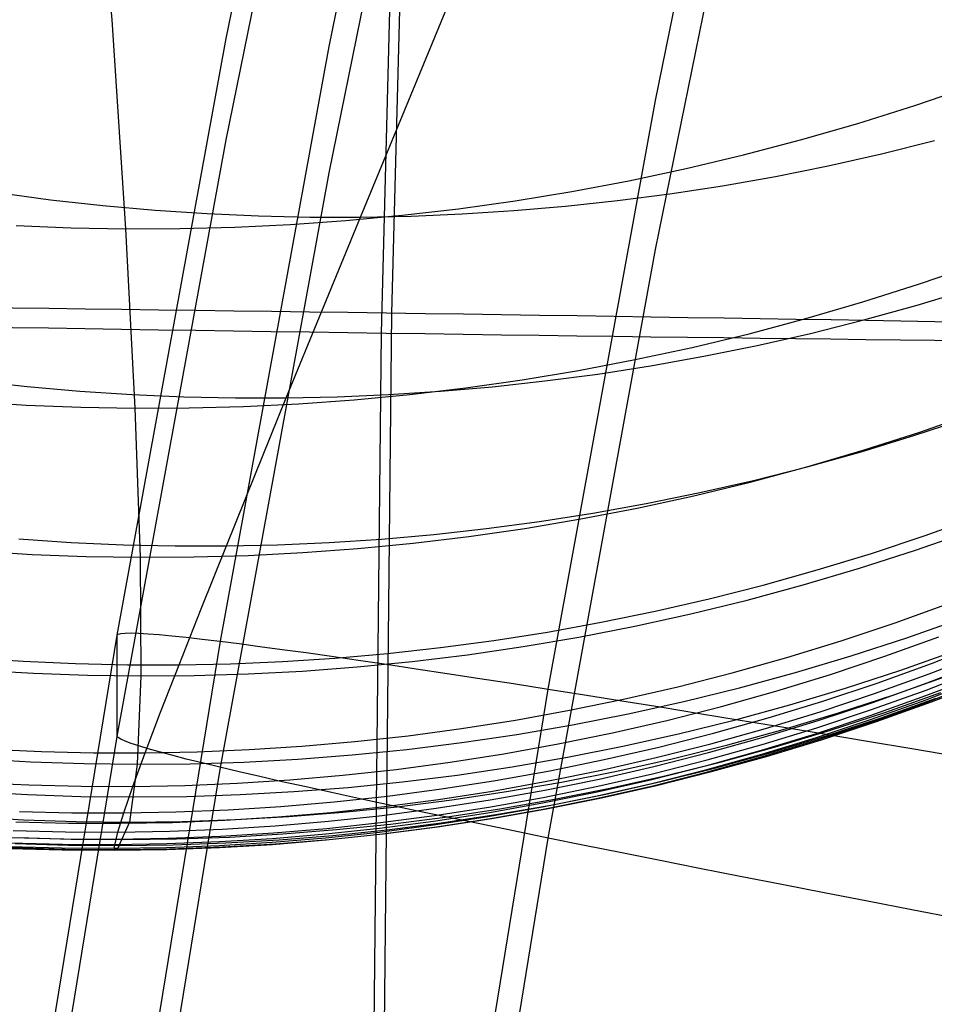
# Model space of a CAD drawing. Extents: x -1634 to -184, y -278 to 263.
# Tile 45 of 242: x -1616.65 to -1610.54, y 64.24 to 70.83. Entities that reach past the tile are written whole.
import ezdxf

# ---------------------------------------------------------------- set-up
doc = ezdxf.new("R2010")
doc.units = 0
doc.layers.add('PREDEFINITO', color=7, linetype='CONTINUOUS')

msp = doc.modelspace()

# ---------------------------------------------------------------- linework, layer by layer
at = {"layer": 'PREDEFINITO'}
for p, q in [((-1613.8583, 80.7793, 306.6842), (-1614.166, 68.8655, 306.7553)), ((-1613.926, 80.6755, 286.6846), (-1614.2345, 68.7335, 286.7558)), ((-1615.2715, 70.7038, 432.4755), (-1614.4663, 74.6782, 432.3858)), ((-1614.5832, 70.649, 436.1587), (-1613.7808, 74.6098, 436.0692)), ((-1612.4, 70.2881, 439.5578), (-1611.6067, 74.2058, 439.4693)), ((-1615.2715, 70.0265, 402.4832), (-1614.4663, 74.001, 402.3934)), ((-1614.5832, 69.8055, 398.8063), (-1613.7808, 73.7663, 398.7169)), ((-1612.4, 69.2916, 395.4269), (-1611.6067, 73.2093, 395.3385)), ((-1616.1014, 71.5683, 552.2557), (-1616.0368, 70.8293, 555.2911)), ((-1614.0936, 70.1886, 637.917), (-1613.792, 70.9173, 640.4431)), ((-1616.0368, 70.8293, 555.2911), (-1615.945, 69.4307, 561.6107)), ((-1615.9999, 66.7133, 432.5657), (-1615.2715, 70.7038, 432.4755)), ((-1615.309, 66.6716, 436.2485), (-1614.5832, 70.649, 436.1587)), ((-1610.6663, 70.2564, 562.053), (-1610.2853, 70.387, 562.0967)), ((-1613.1179, 66.3522, 439.6467), (-1612.4, 70.2881, 439.5578)), ((-1611.0482, 70.1358, 562.011), (-1610.6663, 70.2564, 562.053)), ((-1614.3739, 69.5092, 635.3744), (-1614.0936, 70.1886, 637.917)), ((-1611.4308, 70.0252, 561.9705), (-1611.0482, 70.1358, 562.011)), ((-1615.9999, 66.0361, 402.5733), (-1615.2715, 70.0265, 402.4832)), ((-1611.8136, 69.9244, 561.9317), (-1611.4308, 70.0252, 561.9705)), ((-1610.8909, 69.9319, 635.1542), (-1610.5361, 70.0202, 635.1187)), ((-1612.1963, 69.8334, 561.8945), (-1611.8136, 69.9244, 561.9317)), ((-1611.2454, 69.8524, 635.1872), (-1610.8909, 69.9319, 635.1542)), ((-1615.309, 65.8282, 398.8961), (-1614.5832, 69.8055, 398.8063)), ((-1612.5785, 69.7521, 561.8589), (-1612.1963, 69.8334, 561.8945)), ((-1611.5993, 69.7815, 635.2177), (-1611.2454, 69.8524, 635.1872)), ((-1612.9599, 69.6804, 561.8249), (-1612.5785, 69.7521, 561.8589)), ((-1611.9523, 69.7191, 635.2456), (-1611.5993, 69.7815, 635.2177)), ((-1613.3402, 69.618, 561.7926), (-1612.9599, 69.6804, 561.8249)), ((-1612.3041, 69.6652, 635.2711), (-1611.9523, 69.7191, 635.2456)), ((-1616.801, 69.6724, 635.3954), (-1616.4477, 69.6252, 635.3991)), ((-1616.4477, 69.6252, 635.3991), (-1616.0962, 69.5863, 635.4005)), ((-1613.719, 69.5649, 561.7619), (-1613.3402, 69.618, 561.7926)), ((-1613.0029, 69.5819, 635.3149), (-1612.6544, 69.6195, 635.2942)), ((-1612.6544, 69.6195, 635.2942), (-1612.3041, 69.6652, 635.2711)), ((-1616.0962, 69.5863, 635.4005), (-1615.7467, 69.5555, 635.3996)), ((-1615.7467, 69.5555, 635.3996), (-1615.3995, 69.5325, 635.3965)), ((-1614.0961, 69.5209, 561.7328), (-1613.719, 69.5649, 561.7619)), ((-1613.6934, 69.5304, 635.3492), (-1613.3493, 69.5523, 635.3332)), ((-1613.3493, 69.5523, 635.3332), (-1613.0029, 69.5819, 635.3149)), ((-1615.3995, 69.5325, 635.3965), (-1615.0548, 69.5173, 635.3912)), ((-1615.0548, 69.5173, 635.3912), (-1614.7128, 69.5096, 635.3838)), ((-1614.8437, 69.4594, 561.6793), (-1614.471, 69.4858, 561.7052)), ((-1614.7128, 69.5096, 635.3838), (-1614.3739, 69.5092, 635.3744)), ((-1614.6327, 68.8795, 632.8166), (-1614.3739, 69.5092, 635.3744)), ((-1614.471, 69.4858, 561.7052), (-1614.0961, 69.5209, 561.7328)), ((-1614.3739, 69.5092, 635.3744), (-1614.0351, 69.5161, 635.3629)), ((-1614.0351, 69.5161, 635.3629), (-1613.6934, 69.5304, 635.3492)), ((-1616.6762, 69.4522, 561.5719), (-1616.309, 69.4374, 561.5907)), ((-1616.309, 69.4374, 561.5907), (-1615.945, 69.4307, 561.6107)), ((-1615.945, 69.4307, 561.6107), (-1615.5809, 69.4321, 561.6321)), ((-1615.945, 69.4307, 561.6107), (-1615.8819, 68.2309, 567.9816)), ((-1615.5809, 69.4321, 561.6321), (-1615.2137, 69.4416, 561.6549)), ((-1615.2137, 69.4416, 561.6549), (-1614.8437, 69.4594, 561.6793)), ((-1613.1179, 65.3557, 395.5158), (-1612.4, 69.2916, 395.4269)), ((-1610.6354, 69.0621, 568.4201), (-1610.2567, 69.1931, 568.4612)), ((-1611.015, 68.9412, 568.3802), (-1610.6354, 69.0621, 568.4201)), ((-1610.6503, 68.9203, 630.0436), (-1610.2934, 69.0284, 630.0128)), ((-1611.3952, 68.8303, 568.3417), (-1611.015, 68.9412, 568.3802)), ((-1611.0076, 68.8214, 630.072), (-1610.6503, 68.9203, 630.0436)), ((-1614.8699, 68.2996, 630.2442), (-1614.6327, 68.8795, 632.8166)), ((-1614.166, 68.8655, 306.7553), (-1614.2395, 61.9212, 306.8043)), ((-1611.7757, 68.7291, 568.3044), (-1611.3952, 68.8303, 568.3417)), ((-1611.3649, 68.7314, 630.0983), (-1611.0076, 68.8214, 630.072)), ((-1614.2345, 68.7335, 286.7558), (-1614.3082, 61.7727, 286.805)), ((-1612.1561, 68.6378, 568.2685), (-1611.7757, 68.7291, 568.3044)), ((-1611.7218, 68.6504, 630.1223), (-1611.3649, 68.7314, 630.0983)), ((-1612.536, 68.5561, 568.2339), (-1612.1561, 68.6378, 568.2685)), ((-1612.0781, 68.5781, 630.1442), (-1611.7218, 68.6504, 630.1223)), ((-1612.915, 68.484, 568.2006), (-1612.536, 68.5561, 568.2339)), ((-1612.4334, 68.5145, 630.1639), (-1612.0781, 68.5781, 630.1442)), ((-1612.7875, 68.4595, 630.1814), (-1612.4334, 68.5145, 630.1639)), ((-1613.293, 68.4212, 568.1686), (-1612.915, 68.484, 568.2006)), ((-1613.14, 68.4128, 630.1969), (-1612.7875, 68.4595, 630.1814)), ((-1616.9551, 68.416, 630.2384), (-1616.6017, 68.3767, 630.2442)), ((-1616.6017, 68.3767, 630.2442), (-1616.2503, 68.3456, 630.2481)), ((-1614.0442, 68.3233, 568.1086), (-1613.6695, 68.3677, 568.1379)), ((-1613.8392, 68.344, 630.2217), (-1613.4906, 68.3744, 630.2103)), ((-1613.6695, 68.3677, 568.1379), (-1613.293, 68.4212, 568.1686)), ((-1613.4906, 68.3744, 630.2103), (-1613.14, 68.4128, 630.1969)), ((-1616.2503, 68.3456, 630.2481), (-1615.9012, 68.3225, 630.2499)), ((-1615.9012, 68.3225, 630.2499), (-1615.5546, 68.3073, 630.2498)), ((-1615.5546, 68.3073, 630.2498), (-1615.2107, 68.2997, 630.2479)), ((-1615.2107, 68.2997, 630.2479), (-1614.8699, 68.2996, 630.2442)), ((-1615.0808, 67.7808, 627.7147), (-1614.8699, 68.2996, 630.2442)), ((-1614.8699, 68.2996, 630.2442), (-1614.529, 68.3068, 630.2386)), ((-1614.529, 68.3068, 630.2386), (-1614.1854, 68.3216, 630.2311)), ((-1614.4169, 68.2878, 568.0806), (-1614.0442, 68.3233, 568.1086)), ((-1614.1854, 68.3216, 630.2311), (-1613.8392, 68.344, 630.2217)), ((-1616.9764, 68.2741, 567.919), (-1616.6087, 68.2515, 567.9389)), ((-1616.6087, 68.2515, 567.9389), (-1616.2438, 68.2371, 567.9598)), ((-1616.2438, 68.2371, 567.9598), (-1615.8819, 68.2309, 567.9816)), ((-1615.8819, 68.2309, 567.9816), (-1615.52, 68.2328, 568.0044)), ((-1615.8819, 68.2309, 567.9816), (-1615.8478, 67.2338, 574.3839)), ((-1615.52, 68.2328, 568.0044), (-1615.1551, 68.2427, 568.0285)), ((-1615.1551, 68.2427, 568.0285), (-1614.7873, 68.261, 568.0539)), ((-1614.7873, 68.261, 568.0539), (-1614.4169, 68.2878, 568.0806)), ((-1610.667, 68.0494, 625.0447), (-1610.3084, 68.1682, 625.022)), ((-1610.6341, 68.0703, 574.8183), (-1610.2579, 68.2014, 574.8569)), ((-1611.0262, 67.9398, 625.0656), (-1610.667, 68.0494, 625.0447)), ((-1611.0114, 67.9491, 574.7807), (-1610.6341, 68.0703, 574.8183)), ((-1611.3892, 67.8379, 574.744), (-1611.0114, 67.9491, 574.7807)), ((-1611.3858, 67.8395, 625.0845), (-1611.0262, 67.9398, 625.0656)), ((-1611.7673, 67.7365, 574.7084), (-1611.3892, 67.8379, 574.744)), ((-1611.7453, 67.7482, 625.1015), (-1611.3858, 67.8395, 625.0845)), ((-1615.2706, 67.3101, 625.1734), (-1615.0808, 67.7808, 627.7147)), ((-1612.1453, 67.6448, 574.6737), (-1611.7673, 67.7365, 574.7084)), ((-1612.1045, 67.666, 625.1166), (-1611.7453, 67.7482, 625.1015)), ((-1612.5228, 67.5628, 574.6401), (-1612.1453, 67.6448, 574.6737)), ((-1612.4629, 67.5927, 625.1299), (-1612.1045, 67.666, 625.1166)), ((-1612.8204, 67.5282, 625.1414), (-1612.4629, 67.5927, 625.1299)), ((-1613.1765, 67.4724, 625.1511), (-1612.8204, 67.5282, 625.1414)), ((-1612.8995, 67.4903, 574.6074), (-1612.5228, 67.5628, 574.6401)), ((-1610.5969, 67.3802, 620.0239), (-1610.237, 67.5098, 620.0099)), ((-1613.5311, 67.4251, 625.159), (-1613.1765, 67.4724, 625.1511)), ((-1613.2751, 67.4272, 574.5759), (-1612.8995, 67.4903, 574.6074)), ((-1614.2343, 67.3553, 625.1697), (-1613.8838, 67.3861, 625.1652)), ((-1614.0217, 67.3284, 574.5158), (-1613.6493, 67.3733, 574.5453)), ((-1613.8838, 67.3861, 625.1652), (-1613.5311, 67.4251, 625.159)), ((-1613.6493, 67.3733, 574.5453), (-1613.2751, 67.4272, 574.5759)), ((-1610.9577, 67.2601, 620.0363), (-1610.5969, 67.3802, 620.0239)), ((-1610.6625, 67.2812, 581.2419), (-1610.2886, 67.4125, 581.2779)), ((-1616.6583, 67.3567, 625.1562), (-1616.3074, 67.3333, 625.163)), ((-1616.3074, 67.3333, 625.163), (-1615.959, 67.3179, 625.1681)), ((-1615.959, 67.3179, 625.1681), (-1615.6134, 67.3102, 625.1715)), ((-1615.6134, 67.3102, 625.1715), (-1615.2706, 67.3101, 625.1734)), ((-1615.4394, 66.8878, 622.6218), (-1615.2706, 67.3101, 625.1734)), ((-1615.2706, 67.3101, 625.1734), (-1614.928, 67.3175, 625.1738)), ((-1614.928, 67.3175, 625.1738), (-1614.5825, 67.3324, 625.1725)), ((-1614.5825, 67.3324, 625.1725), (-1614.2343, 67.3553, 625.1697)), ((-1614.392, 67.2925, 574.4873), (-1614.0217, 67.3284, 574.5158)), ((-1616.9355, 67.2754, 574.3154), (-1616.5701, 67.2532, 574.3376)), ((-1616.5701, 67.2532, 574.3376), (-1616.2074, 67.2394, 574.3604)), ((-1616.2074, 67.2394, 574.3604), (-1615.8478, 67.2338, 574.3839)), ((-1615.4882, 67.2361, 574.4082), (-1615.1256, 67.2465, 574.4336)), ((-1615.1256, 67.2465, 574.4336), (-1614.7601, 67.2652, 574.4599)), ((-1614.7601, 67.2652, 574.4599), (-1614.392, 67.2925, 574.4873)), ((-1611.3191, 67.1494, 620.0471), (-1610.9577, 67.2601, 620.0363)), ((-1611.0373, 67.1599, 581.2065), (-1610.6625, 67.2812, 581.2419)), ((-1615.8478, 67.2338, 574.3839), (-1615.4882, 67.2361, 574.4082)), ((-1615.8478, 67.2338, 574.3839), (-1615.8428, 66.4397, 580.812)), ((-1611.6808, 67.048, 620.0563), (-1611.3191, 67.1494, 620.0471)), ((-1611.4128, 67.0485, 581.1718), (-1611.0373, 67.1599, 581.2065)), ((-1612.0424, 66.9558, 620.0639), (-1611.6808, 67.048, 620.0563)), ((-1611.7884, 66.9469, 581.1377), (-1611.4128, 67.0485, 581.1718)), ((-1612.4036, 66.8728, 620.07), (-1612.0424, 66.9558, 620.0639)), ((-1612.164, 66.855, 581.1044), (-1611.7884, 66.9469, 581.1377)), ((-1610.7977, 66.7954, 615.1191), (-1610.4359, 66.9259, 615.1157)), ((-1615.5868, 66.5142, 620.0608), (-1615.4394, 66.8878, 622.6218)), ((-1612.7641, 66.7988, 620.0746), (-1612.4036, 66.8728, 620.07)), ((-1612.5391, 66.7726, 581.0717), (-1612.164, 66.855, 581.1044)), ((-1613.1236, 66.7337, 620.0777), (-1612.7641, 66.7988, 620.0746)), ((-1611.1605, 66.6744, 615.1212), (-1610.7977, 66.7954, 615.1191)), ((-1610.7203, 66.6955, 587.684), (-1610.3488, 66.8267, 587.7175)), ((-1616.6506, 62.7325, 432.6555), (-1615.9999, 66.7133, 432.5657)), ((-1615.9999, 66.7133, 432.5657), (-1615.9942, 66.72, 432.907)), ((-1615.9999, 66.0361, 402.5733), (-1615.9999, 66.7133, 432.5657)), ((-1615.9942, 66.72, 432.907), (-1615.977, 66.7246, 433.248)), ((-1615.977, 66.7246, 433.248), (-1615.9484, 66.7271, 433.5882)), ((-1615.9484, 66.7271, 433.5882), (-1615.9083, 66.7275, 433.9273)), ((-1615.9083, 66.7275, 433.9273), (-1615.8569, 66.7259, 434.2649)), ((-1615.8569, 66.7259, 434.2649), (-1615.7942, 66.7221, 434.6005)), ((-1615.7942, 66.7221, 434.6005), (-1615.7202, 66.7163, 434.9338)), ((-1615.7202, 66.7163, 434.9338), (-1615.6351, 66.7083, 435.2643)), ((-1613.4817, 66.6773, 620.0794), (-1613.1236, 66.7337, 620.0777)), ((-1612.9134, 66.6998, 581.0398), (-1612.5391, 66.7726, 581.0717)), ((-1615.9576, 62.7033, 436.3381), (-1615.309, 66.6716, 436.2485)), ((-1615.6351, 66.7083, 435.2643), (-1615.539, 66.6983, 435.5918)), ((-1615.539, 66.6983, 435.5918), (-1615.4319, 66.6863, 435.9158)), ((-1615.4319, 66.6863, 435.9158), (-1615.314, 66.6722, 436.236)), ((-1615.314, 66.6722, 436.236), (-1615.1854, 66.6561, 436.5519)), ((-1615.1854, 66.6561, 436.5519), (-1615.0463, 66.638, 436.8632)), ((-1613.8382, 66.6296, 620.0796), (-1613.4817, 66.6773, 620.0794)), ((-1613.2866, 66.6363, 581.0086), (-1612.9134, 66.6998, 581.0398)), ((-1611.5238, 66.5629, 615.1221), (-1611.1605, 66.6744, 615.1212)), ((-1611.0927, 66.5741, 587.6509), (-1610.7203, 66.6955, 587.684)), ((-1610.8682, 66.5713, 612.6572), (-1610.5055, 66.7021, 612.6591)), ((-1610.555, 66.5239, 610.1985), (-1610.1927, 66.6647, 610.2049)), ((-1615.0463, 66.638, 436.8632), (-1614.8969, 66.6179, 437.1695)), ((-1614.8969, 66.6179, 437.1695), (-1614.7372, 66.5958, 437.4705)), ((-1614.7372, 66.5958, 437.4705), (-1614.5676, 66.5718, 437.7659)), ((-1614.5451, 66.5593, 620.076), (-1614.1927, 66.5903, 620.0785)), ((-1614.1927, 66.5903, 620.0785), (-1613.8382, 66.6296, 620.0796)), ((-1614.0284, 66.5368, 580.9486), (-1613.6583, 66.582, 580.9782)), ((-1613.6583, 66.582, 580.9782), (-1613.2866, 66.6363, 581.0086)), ((-1610.76, 66.4793, 590.9033), (-1610.3898, 66.6106, 590.9355)), ((-1610.5718, 66.4538, 609.0006), (-1610.2091, 66.5946, 609.0096)), ((-1616.9813, 66.5621, 620.0222), (-1616.6287, 66.5383, 620.034)), ((-1616.6287, 66.5383, 620.034), (-1616.2786, 66.5224, 620.0443)), ((-1616.2786, 66.5224, 620.0443), (-1615.9312, 66.5145, 620.0533)), ((-1615.9312, 66.5145, 620.0533), (-1615.5868, 66.5142, 620.0608)), ((-1615.71, 66.1968, 617.5556), (-1615.5868, 66.5142, 620.0608)), ((-1615.5868, 66.5142, 620.0608), (-1615.2424, 66.5215, 620.0672)), ((-1615.2424, 66.5215, 620.0672), (-1614.8951, 66.5364, 620.0722)), ((-1614.8951, 66.5364, 620.0722), (-1614.5451, 66.5593, 620.076)), ((-1614.5676, 66.5718, 437.7659), (-1614.3881, 66.5459, 438.0552)), ((-1614.3963, 66.5004, 580.9197), (-1614.0284, 66.5368, 580.9486)), ((-1614.3881, 66.5459, 438.0552), (-1614.1991, 66.5181, 438.3382)), ((-1614.1991, 66.5181, 438.3382), (-1614.0007, 66.4885, 438.6145)), ((-1611.8874, 66.4609, 615.1217), (-1611.5238, 66.5629, 615.1221)), ((-1611.4657, 66.4625, 587.6181), (-1611.0927, 66.5741, 587.6509)), ((-1611.2319, 66.45, 612.6541), (-1610.8682, 66.5713, 612.6572)), ((-1610.9186, 66.3928, 610.1912), (-1610.555, 66.5239, 610.1985)), ((-1610.5839, 66.3944, 607.8013), (-1610.2208, 66.5353, 607.813)), ((-1616.9234, 66.4794, 580.7376), (-1616.5603, 66.4579, 580.762)), ((-1616.5603, 66.4579, 580.762), (-1616.2001, 66.4448, 580.7869)), ((-1615.4855, 66.4425, 580.8378), (-1615.1252, 66.4535, 580.8643)), ((-1615.1252, 66.4535, 580.8643), (-1614.762, 66.4727, 580.8916)), ((-1614.762, 66.4727, 580.8916), (-1614.3963, 66.5004, 580.9197)), ((-1614.0007, 66.4885, 438.6145), (-1613.7931, 66.4571, 438.8838)), ((-1613.7931, 66.4571, 438.8838), (-1613.5766, 66.4239, 439.1458)), ((-1612.251, 66.3681, 615.1201), (-1611.8874, 66.4609, 615.1217)), ((-1611.8389, 66.3607, 587.5856), (-1611.4657, 66.4625, 587.6181)), ((-1611.5961, 66.3382, 612.6499), (-1611.2319, 66.45, 612.6541)), ((-1611.1312, 66.3579, 590.8712), (-1610.76, 66.4793, 590.9033)), ((-1610.9358, 66.3226, 608.9907), (-1610.5718, 66.4538, 609.0006)), ((-1610.5938, 66.3082, 605.402), (-1610.2299, 66.4492, 605.4192)), ((-1610.5912, 66.3459, 606.6021), (-1610.2277, 66.4869, 606.6166)), ((-1616.2001, 66.4448, 580.7869), (-1615.8428, 66.4397, 580.812)), ((-1615.8428, 66.4397, 580.812), (-1615.8667, 65.849, 587.259)), ((-1615.8428, 66.4397, 580.812), (-1615.4855, 66.4425, 580.8378)), ((-1613.5766, 66.4239, 439.1458), (-1613.3515, 66.3889, 439.4001)), ((-1613.3515, 66.3889, 439.4001), (-1613.118, 66.3523, 439.6466)), ((-1611.2831, 66.2714, 610.183), (-1610.9186, 66.3928, 610.1912)), ((-1610.9483, 66.2632, 607.7888), (-1610.5839, 66.3944, 607.8013)), ((-1610.8071, 66.3138, 594.1246), (-1610.4381, 66.445, 594.1555)), ((-1610.5916, 66.2813, 604.2018), (-1610.2273, 66.4223, 604.2216)), ((-1610.5845, 66.2653, 603.002), (-1610.2199, 66.4063, 603.0246)), ((-1610.5562, 66.2658, 600.6017), (-1610.1909, 66.4067, 600.6295)), ((-1613.7596, 62.4236, 439.7354), (-1613.1179, 66.3522, 439.6467)), ((-1613.118, 66.3523, 439.6466), (-1612.8764, 66.314, 439.8848)), ((-1612.614, 66.2846, 615.1173), (-1612.251, 66.3681, 615.1201)), ((-1612.212, 66.2686, 587.5536), (-1611.8389, 66.3607, 587.5856)), ((-1611.9606, 66.236, 612.6447), (-1611.5961, 66.3382, 612.6499)), ((-1611.503, 66.2463, 590.8394), (-1611.1312, 66.3579, 590.8712)), ((-1611.3008, 66.2011, 608.9799), (-1610.9358, 66.3226, 608.9907)), ((-1610.956, 66.2146, 606.5869), (-1610.5912, 66.3459, 606.6021)), ((-1610.8614, 66.1989, 597.3475), (-1610.4936, 66.3301, 597.3772)), ((-1612.9764, 66.2102, 615.1133), (-1612.614, 66.2846, 615.1173)), ((-1612.8764, 66.314, 439.8848), (-1612.627, 66.2741, 440.1145)), ((-1612.627, 66.2741, 440.1145), (-1612.37, 66.2326, 440.3355)), ((-1612.5847, 66.186, 587.522), (-1612.212, 66.2686, 587.5536)), ((-1611.6482, 66.1595, 610.1738), (-1611.2831, 66.2714, 610.183)), ((-1611.3136, 66.1416, 607.7754), (-1610.9483, 66.2632, 607.7888)), ((-1611.1771, 66.1924, 594.0937), (-1610.8071, 66.3138, 594.1246)), ((-1610.9589, 66.1769, 605.3842), (-1610.5938, 66.3082, 605.402)), ((-1610.9571, 66.15, 604.1813), (-1610.5916, 66.2813, 604.2018)), ((-1610.9504, 66.1341, 602.979), (-1610.5845, 66.2653, 603.002)), ((-1610.9228, 66.1347, 600.5735), (-1610.5562, 66.2658, 600.6017)), ((-1610.8914, 66.1604, 598.9593), (-1610.5242, 66.2915, 598.9883)), ((-1615.8128, 65.9258, 615.043), (-1615.71, 66.1968, 617.5556)), ((-1613.3376, 66.1449, 615.1082), (-1612.9764, 66.2102, 615.1133)), ((-1612.9566, 66.1129, 587.4908), (-1612.5847, 66.186, 587.522)), ((-1612.37, 66.2326, 440.3355), (-1612.1058, 66.1896, 440.5474)), ((-1612.325, 66.1431, 612.6384), (-1611.9606, 66.236, 612.6447)), ((-1612.1058, 66.1896, 440.5474), (-1611.8347, 66.1452, 440.7502)), ((-1611.875, 66.1445, 590.8078), (-1611.503, 66.2463, 590.8394)), ((-1611.6663, 66.0891, 608.9682), (-1611.3008, 66.2011, 608.9799)), ((-1611.5477, 66.0808, 594.0628), (-1611.1771, 66.1924, 594.0937)), ((-1611.3217, 66.093, 606.5711), (-1610.956, 66.2146, 606.5869)), ((-1611.2301, 66.0776, 597.3178), (-1610.8614, 66.1989, 597.3475)), ((-1613.6975, 66.0883, 615.1019), (-1613.3376, 66.1449, 615.1082)), ((-1612.689, 66.0595, 612.6311), (-1612.325, 66.1431, 612.6384)), ((-1612.2469, 66.0522, 590.7764), (-1611.875, 66.1445, 590.8078)), ((-1612.0136, 66.0571, 610.1637), (-1611.6482, 66.1595, 610.1738)), ((-1611.8347, 66.1452, 440.7502), (-1611.5569, 66.0993, 440.9434)), ((-1611.6796, 66.0297, 607.7613), (-1611.3136, 66.1416, 607.7754)), ((-1611.3251, 66.0553, 605.3658), (-1610.9589, 66.1769, 605.3842)), ((-1611.3236, 66.0285, 604.1603), (-1610.9571, 66.15, 604.1813)), ((-1611.3173, 66.0126, 602.9556), (-1610.9504, 66.1341, 602.979)), ((-1611.2903, 66.0134, 600.545), (-1610.9228, 66.1347, 600.5735)), ((-1611.2595, 66.0391, 598.9301), (-1610.8914, 66.1604, 598.9593)), ((-1614.0558, 66.0405, 615.0946), (-1613.6975, 66.0883, 615.1019)), ((-1613.3273, 66.0491, 587.46), (-1612.9566, 66.1129, 587.4908)), ((-1613.0522, 65.985, 612.6228), (-1612.689, 66.0595, 612.6311)), ((-1612.6184, 65.9696, 590.7453), (-1612.2469, 66.0522, 590.7764)), ((-1612.3789, 65.9641, 610.1527), (-1612.0136, 66.0571, 610.1637)), ((-1612.0321, 65.9867, 608.9558), (-1611.6663, 66.0891, 608.9682)), ((-1611.9184, 65.9789, 594.032), (-1611.5477, 66.0808, 594.0628)), ((-1611.6917, 65.9434, 605.3467), (-1611.3251, 66.0553, 605.3658)), ((-1611.688, 65.9811, 606.5545), (-1611.3217, 66.093, 606.5711)), ((-1611.5994, 65.966, 597.2879), (-1611.2301, 66.0776, 597.3178)), ((-1611.5569, 66.0993, 440.9434), (-1611.2728, 66.0521, 441.1269)), ((-1611.2728, 66.0521, 441.1269), (-1610.9828, 66.0036, 441.3004)), ((-1616.6506, 62.0553, 402.6632), (-1615.9999, 66.0361, 402.5733)), ((-1615.9942, 66.0274, 402.232), (-1615.9999, 66.0361, 402.5733)), ((-1615.977, 66.0165, 401.8912), (-1615.9942, 66.0274, 402.232)), ((-1615.9484, 66.0037, 401.5512), (-1615.977, 66.0165, 401.8912)), ((-1615.9083, 65.9888, 401.2124), (-1615.9484, 66.0037, 401.5512)), ((-1615.8569, 65.9719, 400.8753), (-1615.9083, 65.9888, 401.2124)), ((-1614.7662, 65.9703, 615.0769), (-1614.4121, 66.0012, 615.0863)), ((-1614.4121, 66.0012, 615.0863), (-1614.0558, 66.0405, 615.0946)), ((-1614.0642, 65.9488, 587.4), (-1613.6966, 65.9944, 587.4298)), ((-1613.6966, 65.9944, 587.4298), (-1613.3273, 66.0491, 587.46)), ((-1612.3977, 65.8938, 608.9425), (-1612.0321, 65.9867, 608.9558)), ((-1612.0457, 65.9273, 607.7465), (-1611.6796, 66.0297, 607.7613)), ((-1611.6906, 65.9166, 604.1388), (-1611.3236, 66.0285, 604.1603)), ((-1611.6847, 65.9008, 602.9316), (-1611.3173, 66.0126, 602.9556)), ((-1611.6584, 65.9018, 600.5163), (-1611.2903, 66.0134, 600.545)), ((-1611.6282, 65.9275, 598.9006), (-1611.2595, 66.0391, 598.9301)), ((-1610.9828, 66.0036, 441.3004), (-1610.6872, 65.9539, 441.4638)), ((-1616.8594, 65.9513, 615), (-1616.5077, 65.935, 615.0155)), ((-1616.5077, 65.935, 615.0155), (-1616.1588, 65.9265, 615.0298)), ((-1616.1588, 65.9265, 615.0298), (-1615.8128, 65.9258, 615.043)), ((-1615.8951, 65.7015, 612.5242), (-1615.8128, 65.9258, 615.043)), ((-1615.7942, 65.953, 400.5402), (-1615.8569, 65.9719, 400.8753)), ((-1615.8128, 65.9258, 615.043), (-1615.4668, 65.9328, 615.0553)), ((-1615.7202, 65.9321, 400.2075), (-1615.7942, 65.953, 400.5402)), ((-1615.6351, 65.9093, 399.8776), (-1615.7202, 65.9321, 400.2075)), ((-1615.4668, 65.9328, 615.0553), (-1615.1178, 65.9475, 615.0665)), ((-1615.1178, 65.9475, 615.0665), (-1614.7662, 65.9703, 615.0769)), ((-1614.4298, 65.9119, 587.3707), (-1614.0642, 65.9488, 587.4)), ((-1613.4143, 65.9196, 612.6135), (-1613.0522, 65.985, 612.6228)), ((-1612.989, 65.8963, 590.7144), (-1612.6184, 65.9696, 590.7453)), ((-1612.7437, 65.8805, 610.1409), (-1612.3789, 65.9641, 610.1527)), ((-1612.4118, 65.8343, 607.7309), (-1612.0457, 65.9273, 607.7465)), ((-1612.2891, 65.8866, 594.0013), (-1611.9184, 65.9789, 594.032)), ((-1612.0587, 65.8411, 605.3271), (-1611.6917, 65.9434, 605.3467)), ((-1612.0546, 65.8787, 606.5373), (-1611.688, 65.9811, 606.5545)), ((-1611.9971, 65.8255, 598.8711), (-1611.6282, 65.9275, 598.9006)), ((-1611.969, 65.864, 597.2579), (-1611.5994, 65.966, 597.2879)), ((-1610.6872, 65.9539, 441.4638), (-1610.3862, 65.9029, 441.6169)), ((-1616.9402, 65.8868, 587.1788), (-1616.5795, 65.866, 587.2054)), ((-1616.5795, 65.866, 587.2054), (-1616.2216, 65.8535, 587.2321)), ((-1615.539, 65.8845, 399.5509), (-1615.6351, 65.9093, 399.8776)), ((-1615.4319, 65.8579, 399.2278), (-1615.539, 65.8845, 399.5509)), ((-1615.5118, 65.8525, 587.2861), (-1615.1538, 65.864, 587.3138)), ((-1615.314, 65.8293, 398.9086), (-1615.4319, 65.8579, 399.2278)), ((-1615.1538, 65.864, 587.3138), (-1614.7931, 65.8837, 587.342)), ((-1614.7931, 65.8837, 587.342), (-1614.4298, 65.9119, 587.3707)), ((-1614.1341, 65.8153, 612.5922), (-1613.7751, 65.8631, 612.6033)), ((-1613.7751, 65.8631, 612.6033), (-1613.4143, 65.9196, 612.6135)), ((-1613.3585, 65.8323, 590.6839), (-1612.989, 65.8963, 590.7144)), ((-1613.1077, 65.806, 610.1283), (-1612.7437, 65.8805, 610.1409)), ((-1612.7629, 65.8101, 608.9285), (-1612.3977, 65.8938, 608.9425)), ((-1612.6593, 65.8038, 593.9707), (-1612.2891, 65.8866, 594.0013)), ((-1612.421, 65.7858, 606.5194), (-1612.0546, 65.8787, 606.5373)), ((-1612.3384, 65.7717, 597.2279), (-1611.969, 65.864, 597.2579)), ((-1612.0579, 65.8144, 604.1168), (-1611.6906, 65.9166, 604.1388)), ((-1612.0523, 65.7986, 602.9073), (-1611.6847, 65.9008, 602.9316)), ((-1612.0267, 65.7999, 600.4873), (-1611.6584, 65.9018, 600.5163)), ((-1616.2216, 65.8535, 587.2321), (-1615.8667, 65.849, 587.259)), ((-1615.9576, 61.8599, 398.9857), (-1615.309, 65.8282, 398.8961)), ((-1615.8667, 65.849, 587.259), (-1615.9194, 65.4627, 593.7047)), ((-1615.8667, 65.849, 587.259), (-1615.5118, 65.8525, 587.2861)), ((-1615.1854, 65.799, 398.5937), (-1615.314, 65.8293, 398.9086)), ((-1615.0463, 65.7668, 398.2836), (-1615.1854, 65.799, 398.5937)), ((-1614.4913, 65.7761, 612.5802), (-1614.1341, 65.8153, 612.5922)), ((-1613.7266, 65.7775, 590.6538), (-1613.3585, 65.8323, 590.6839)), ((-1613.4706, 65.7407, 610.1148), (-1613.1077, 65.806, 610.1283)), ((-1613.1273, 65.7357, 608.9137), (-1612.7629, 65.8101, 608.9285)), ((-1613.0287, 65.7304, 593.9402), (-1612.6593, 65.8038, 593.9707)), ((-1612.7773, 65.7507, 607.7147), (-1612.4118, 65.8343, 607.7309)), ((-1612.4254, 65.7482, 605.307), (-1612.0587, 65.8411, 605.3271)), ((-1612.4251, 65.7216, 604.0944), (-1612.0579, 65.8144, 604.1168)), ((-1612.4198, 65.7059, 602.8826), (-1612.0523, 65.7986, 602.9073)), ((-1612.3949, 65.7074, 600.4581), (-1612.0267, 65.7999, 600.4873)), ((-1612.3659, 65.7332, 598.8414), (-1611.9971, 65.8255, 598.8711)), ((-1616.944, 65.7279, 612.473), (-1616.5916, 65.7112, 612.4911)), ((-1615.5483, 65.7082, 612.5393), (-1615.1986, 65.7227, 612.5537)), ((-1615.1986, 65.7227, 612.5537), (-1614.8462, 65.7453, 612.5674)), ((-1614.8969, 65.7329, 397.9784), (-1615.0463, 65.7668, 398.2836)), ((-1614.7372, 65.6973, 397.6787), (-1614.8969, 65.7329, 397.9784)), ((-1614.8462, 65.7453, 612.5674), (-1614.4913, 65.7761, 612.5802)), ((-1614.4573, 65.6945, 590.5945), (-1614.093, 65.7316, 590.624)), ((-1614.093, 65.7316, 590.624), (-1613.7266, 65.7775, 590.6538)), ((-1613.8322, 65.6842, 610.1006), (-1613.4706, 65.7407, 610.1148)), ((-1613.4907, 65.6704, 608.8982), (-1613.1273, 65.7357, 608.9137)), ((-1613.397, 65.6663, 593.91), (-1613.0287, 65.7304, 593.9402)), ((-1613.1421, 65.6764, 607.6978), (-1612.7773, 65.7507, 607.7147)), ((-1612.7918, 65.6648, 605.2863), (-1612.4254, 65.7482, 605.307)), ((-1612.787, 65.7023, 606.501), (-1612.421, 65.7858, 606.5194)), ((-1612.7342, 65.6502, 598.8115), (-1612.3659, 65.7332, 598.8414)), ((-1612.7074, 65.6888, 597.1978), (-1612.3384, 65.7717, 597.2279)), ((-1616.9593, 65.6673, 590.3978), (-1616.5999, 65.6468, 590.4255)), ((-1616.5916, 65.7112, 612.4911), (-1616.2419, 65.7024, 612.5081)), ((-1616.2419, 65.7024, 612.5081), (-1615.8951, 65.7015, 612.5242)), ((-1615.9568, 65.5239, 610.0011), (-1615.8951, 65.7015, 612.5242)), ((-1615.8951, 65.7015, 612.5242), (-1615.5483, 65.7082, 612.5393)), ((-1615.1789, 65.6461, 590.5368), (-1614.8194, 65.6661, 590.5654)), ((-1614.8194, 65.6661, 590.5654), (-1614.4573, 65.6945, 590.5945)), ((-1614.5676, 65.66, 397.3847), (-1614.7372, 65.6973, 397.6787)), ((-1614.3881, 65.6211, 397.0969), (-1614.5676, 65.66, 397.3847)), ((-1614.1921, 65.6366, 610.0857), (-1613.8322, 65.6842, 610.1006)), ((-1613.8526, 65.614, 608.8821), (-1613.4907, 65.6704, 608.8982)), ((-1613.7638, 65.6112, 593.8799), (-1613.397, 65.6663, 593.91)), ((-1613.5059, 65.6111, 607.6803), (-1613.1421, 65.6764, 607.6978)), ((-1613.1573, 65.5906, 605.2652), (-1612.7918, 65.6648, 605.2863)), ((-1613.1521, 65.628, 606.482), (-1612.787, 65.7023, 606.501)), ((-1613.0755, 65.6153, 597.1677), (-1612.7074, 65.6888, 597.1978)), ((-1612.7918, 65.6382, 604.0715), (-1612.4251, 65.7216, 604.0944)), ((-1612.7868, 65.6227, 602.8576), (-1612.4198, 65.7059, 602.8826)), ((-1612.7626, 65.6245, 600.4288), (-1612.3949, 65.7074, 600.4581)), ((-1616.5999, 65.6468, 590.4255), (-1616.2432, 65.6347, 590.4531)), ((-1616.2432, 65.6347, 590.4531), (-1615.8894, 65.6305, 590.4807)), ((-1615.8894, 65.6305, 590.4807), (-1615.5357, 65.6343, 590.5086)), ((-1615.5357, 65.6343, 590.5086), (-1615.1789, 65.6461, 590.5368)), ((-1614.9057, 65.5669, 610.0537), (-1614.55, 65.5975, 610.07)), ((-1614.55, 65.5975, 610.07), (-1614.1921, 65.6366, 610.0857)), ((-1614.1991, 65.5805, 396.8154), (-1614.3881, 65.6211, 397.0969)), ((-1614.2128, 65.5665, 608.8653), (-1613.8526, 65.614, 608.8821)), ((-1614.1289, 65.5652, 593.85), (-1613.7638, 65.6112, 593.8799)), ((-1613.8682, 65.5548, 607.6622), (-1613.5059, 65.6111, 607.6803)), ((-1613.5162, 65.5628, 606.4624), (-1613.1521, 65.628, 606.482)), ((-1613.4425, 65.551, 597.1377), (-1613.0755, 65.6153, 597.1677)), ((-1613.1576, 65.5641, 604.0482), (-1612.7918, 65.6382, 604.0715)), ((-1613.1531, 65.5487, 602.8323), (-1612.7868, 65.6227, 602.8576)), ((-1613.1295, 65.5508, 600.3993), (-1612.7626, 65.6245, 600.4288)), ((-1613.1018, 65.5767, 598.7817), (-1612.7342, 65.6502, 598.8115)), ((-1616.6548, 65.5343, 609.9624), (-1616.3043, 65.5252, 609.9822)), ((-1616.3043, 65.5252, 609.9822), (-1615.9568, 65.5239, 610.0011)), ((-1615.9568, 65.5239, 610.0011), (-1615.6093, 65.5303, 610.0192)), ((-1615.6093, 65.5303, 610.0192), (-1615.2589, 65.5446, 610.0368)), ((-1615.2589, 65.5446, 610.0368), (-1614.9057, 65.5669, 610.0537)), ((-1614.9272, 65.497, 608.8298), (-1614.5711, 65.5275, 608.8478)), ((-1614.8529, 65.4992, 593.791), (-1614.4921, 65.5279, 593.8204)), ((-1614.5711, 65.5275, 608.8478), (-1614.2128, 65.5665, 608.8653)), ((-1614.4921, 65.5279, 593.8204), (-1614.1289, 65.5652, 593.85)), ((-1614.2288, 65.5074, 607.6435), (-1613.8682, 65.5548, 607.6622)), ((-1614.0007, 65.5385, 396.5408), (-1614.1991, 65.5805, 396.8154)), ((-1613.7931, 65.4949, 396.2732), (-1614.0007, 65.5385, 396.5408)), ((-1613.8848, 65.4695, 605.2216), (-1613.5217, 65.5255, 605.2436)), ((-1613.8789, 65.5066, 606.4424), (-1613.5162, 65.5628, 606.4624)), ((-1613.8082, 65.4958, 597.1078), (-1613.4425, 65.551, 597.1377)), ((-1613.5224, 65.4992, 604.0246), (-1613.1576, 65.5641, 604.0482)), ((-1613.5217, 65.5255, 605.2436), (-1613.1573, 65.5906, 605.2652)), ((-1613.5182, 65.4839, 602.8067), (-1613.1531, 65.5487, 602.8323)), ((-1613.4953, 65.4864, 600.3697), (-1613.1295, 65.5508, 600.3993)), ((-1613.4682, 65.5123, 598.7518), (-1613.1018, 65.5767, 598.7817)), ((-1616.9856, 65.4983, 593.619), (-1616.6274, 65.4783, 593.6477)), ((-1616.678, 65.4652, 608.7312), (-1616.3273, 65.4559, 608.7523)), ((-1616.6274, 65.4783, 593.6477), (-1616.2719, 65.4665, 593.6763)), ((-1616.2719, 65.4665, 593.6763), (-1615.9194, 65.4627, 593.7047)), ((-1615.9194, 65.4627, 593.7047), (-1616.0007, 65.2791, 600.1617)), ((-1615.9971, 65.3961, 607.5427), (-1615.9568, 65.5239, 610.0011)), ((-1615.9794, 65.4545, 608.7726), (-1615.6316, 65.4607, 608.7922)), ((-1615.9194, 65.4627, 593.7047), (-1615.5668, 65.4668, 593.7332)), ((-1615.6316, 65.4607, 608.7922), (-1615.2807, 65.4748, 608.8113)), ((-1615.5668, 65.4668, 593.7332), (-1615.2113, 65.4789, 593.7619)), ((-1615.2807, 65.4748, 608.8113), (-1614.9272, 65.497, 608.8298)), ((-1615.2113, 65.4789, 593.7619), (-1614.8529, 65.4992, 593.791)), ((-1614.9438, 65.4382, 607.6046), (-1614.5874, 65.4685, 607.6243)), ((-1614.5989, 65.4206, 606.4008), (-1614.2399, 65.4593, 606.4218)), ((-1614.5874, 65.4685, 607.6243), (-1614.2288, 65.5074, 607.6435)), ((-1614.2461, 65.4223, 605.1992), (-1613.8848, 65.4695, 605.2216)), ((-1614.2399, 65.4593, 606.4218), (-1613.8789, 65.5066, 606.4424)), ((-1614.1721, 65.4495, 597.0779), (-1613.8082, 65.4958, 597.1078)), ((-1613.8858, 65.4433, 604.0006), (-1613.5224, 65.4992, 604.0246)), ((-1613.882, 65.4282, 602.7808), (-1613.5182, 65.4839, 602.8067)), ((-1613.8597, 65.431, 600.34), (-1613.4953, 65.4864, 600.3697)), ((-1613.8332, 65.457, 598.7218), (-1613.4682, 65.5123, 598.7518)), ((-1613.5766, 65.4499, 396.0129), (-1613.7931, 65.4949, 396.2732)), ((-1616.6964, 65.4073, 607.4987), (-1616.3453, 65.3978, 607.5211)), ((-1616.3453, 65.3978, 607.5211), (-1615.9971, 65.3961, 607.5427)), ((-1616.3273, 65.4559, 608.7523), (-1615.9794, 65.4545, 608.7726)), ((-1616.0209, 65.2876, 603.8512), (-1615.9971, 65.3961, 607.5427)), ((-1615.9971, 65.3961, 607.5427), (-1615.6489, 65.4022, 607.5638)), ((-1615.6489, 65.4022, 607.5638), (-1615.2977, 65.4161, 607.5844)), ((-1615.2977, 65.4161, 607.5844), (-1614.9438, 65.4382, 607.6046)), ((-1614.9556, 65.3904, 606.3794), (-1614.5989, 65.4206, 606.4008)), ((-1614.8936, 65.383, 597.0185), (-1614.534, 65.412, 597.0481)), ((-1614.6072, 65.3579, 603.9518), (-1614.2475, 65.3962, 603.9763)), ((-1614.6055, 65.3837, 605.1764), (-1614.2461, 65.4223, 605.1992)), ((-1614.5577, 65.373, 598.662), (-1614.1964, 65.4106, 598.6919)), ((-1614.534, 65.412, 597.0481), (-1614.1721, 65.4495, 597.0779)), ((-1614.2475, 65.3962, 603.9763), (-1613.8858, 65.4433, 604.0006)), ((-1614.244, 65.3813, 602.7547), (-1613.882, 65.4282, 602.7808)), ((-1614.2224, 65.3845, 600.3103), (-1613.8597, 65.431, 600.34)), ((-1614.1964, 65.4106, 598.6919), (-1613.8332, 65.457, 598.7218)), ((-1613.3515, 65.4035, 395.7604), (-1613.5766, 65.4499, 396.0129)), ((-1613.118, 65.3558, 395.5159), (-1613.3515, 65.4035, 395.7604)), ((-1616.7099, 65.3605, 606.2662), (-1616.3585, 65.3507, 606.2899)), ((-1616.662, 65.3605, 596.8719), (-1616.3077, 65.3491, 596.9014)), ((-1616.3585, 65.3507, 606.2899), (-1616.0099, 65.3488, 606.3129)), ((-1616.3077, 65.3491, 596.9014), (-1615.9564, 65.3457, 596.9305)), ((-1616.0099, 65.3488, 606.3129), (-1615.6614, 65.3547, 606.3354)), ((-1615.9564, 65.3457, 596.9305), (-1615.6051, 65.3501, 596.9597)), ((-1615.669, 65.3184, 605.1061), (-1615.3172, 65.332, 605.1298)), ((-1615.6614, 65.3547, 606.3354), (-1615.3099, 65.3685, 606.3576)), ((-1615.6051, 65.3501, 596.9597), (-1615.2507, 65.3624, 596.989)), ((-1615.3196, 65.3065, 603.9019), (-1614.9646, 65.328, 603.9269)), ((-1615.3172, 65.332, 605.1298), (-1614.9626, 65.3537, 605.1533)), ((-1615.3099, 65.3685, 606.3576), (-1614.9556, 65.3904, 606.3794)), ((-1615.2733, 65.3232, 598.6025), (-1614.9168, 65.3439, 598.6322)), ((-1615.2507, 65.3624, 596.989), (-1614.8936, 65.383, 597.0185)), ((-1614.9646, 65.328, 603.9269), (-1614.6072, 65.3579, 603.9518)), ((-1614.9626, 65.3537, 605.1533), (-1614.6055, 65.3837, 605.1764)), ((-1614.9618, 65.3134, 602.7019), (-1614.604, 65.3431, 602.7284)), ((-1614.9415, 65.3175, 600.2507), (-1614.5831, 65.3467, 600.2805)), ((-1614.9168, 65.3439, 598.6322), (-1614.5577, 65.373, 598.662)), ((-1614.604, 65.3431, 602.7284), (-1614.244, 65.3813, 602.7547)), ((-1614.5831, 65.3467, 600.2805), (-1614.2224, 65.3845, 600.3103)), ((-1613.7596, 61.4271, 395.6045), (-1613.1179, 65.3557, 395.5158)), ((-1612.8764, 65.3068, 395.2797), (-1613.118, 65.3558, 395.5159)), ((-1616.7222, 65.3002, 603.7991), (-1616.3701, 65.2899, 603.8255)), ((-1616.721, 65.2867, 602.567), (-1616.3686, 65.2762, 602.5947)), ((-1616.7185, 65.3247, 605.0327), (-1616.3667, 65.3148, 605.0578)), ((-1616.7038, 65.2932, 600.1016), (-1616.3508, 65.2822, 600.1319)), ((-1616.6821, 65.3205, 598.484), (-1616.3284, 65.3093, 598.5139)), ((-1616.3701, 65.2899, 603.8255), (-1616.0209, 65.2876, 603.8512)), ((-1616.3686, 65.2762, 602.5947), (-1616.0191, 65.2737, 602.6218)), ((-1616.3667, 65.3148, 605.0578), (-1616.0179, 65.3127, 605.0822)), ((-1616.3508, 65.2822, 600.1319), (-1616.0007, 65.2791, 600.1617)), ((-1616.3284, 65.3093, 598.5139), (-1615.9777, 65.3061, 598.5435)), ((-1616.0209, 65.2876, 603.8512), (-1615.6717, 65.2931, 603.8767)), ((-1616.0007, 65.2791, 600.1617), (-1616.0209, 65.2876, 603.8512)), ((-1616.0191, 65.2737, 602.6218), (-1615.6695, 65.2789, 602.6486)), ((-1616.0179, 65.3127, 605.0822), (-1615.669, 65.3184, 605.1061)), ((-1616.0007, 65.2791, 600.1617), (-1615.6505, 65.2839, 600.1913)), ((-1615.9777, 65.3061, 598.5435), (-1615.627, 65.3106, 598.5729)), ((-1615.6717, 65.2931, 603.8767), (-1615.3196, 65.3065, 603.9019)), ((-1615.6695, 65.2789, 602.6486), (-1615.317, 65.2921, 602.6753)), ((-1615.6505, 65.2839, 600.1913), (-1615.2974, 65.2966, 600.221)), ((-1615.627, 65.3106, 598.5729), (-1615.2733, 65.3232, 598.6025)), ((-1615.317, 65.2921, 602.6753), (-1614.9618, 65.3134, 602.7019)), ((-1615.2974, 65.2966, 600.221), (-1614.9415, 65.3175, 600.2507)), ((-1612.627, 65.2565, 395.052), (-1612.8764, 65.3068, 395.2797)), ((-1612.37, 65.2051, 394.8331), (-1612.627, 65.2565, 395.052)), ((-1612.1058, 65.1526, 394.6233), (-1612.37, 65.2051, 394.8331)), ((-1611.8347, 65.0991, 394.4228), (-1612.1058, 65.1526, 394.6233)), ((-1611.5569, 65.0446, 394.2318), (-1611.8347, 65.0991, 394.4228)), ((-1611.2728, 64.9891, 394.0507), (-1611.5569, 65.0446, 394.2318)), ((-1610.9828, 64.9328, 393.8795), (-1611.2728, 64.9891, 394.0507)), ((-1610.6872, 64.8757, 393.7185), (-1610.9828, 64.9328, 393.8795)), ((-1610.3862, 64.8179, 393.5678), (-1610.6872, 64.8757, 393.7185))]:
    msp.add_line(p, q, dxfattribs=at)
at = {"layer": 'PREDEFINITO', "extrusion": (0.014297, 0.999876, -0.006648)}
msp.add_circle((1615.0189, 297.0529, 43.7402), 10, dxfattribs=at)

doc.saveas('drawing.dxf')
